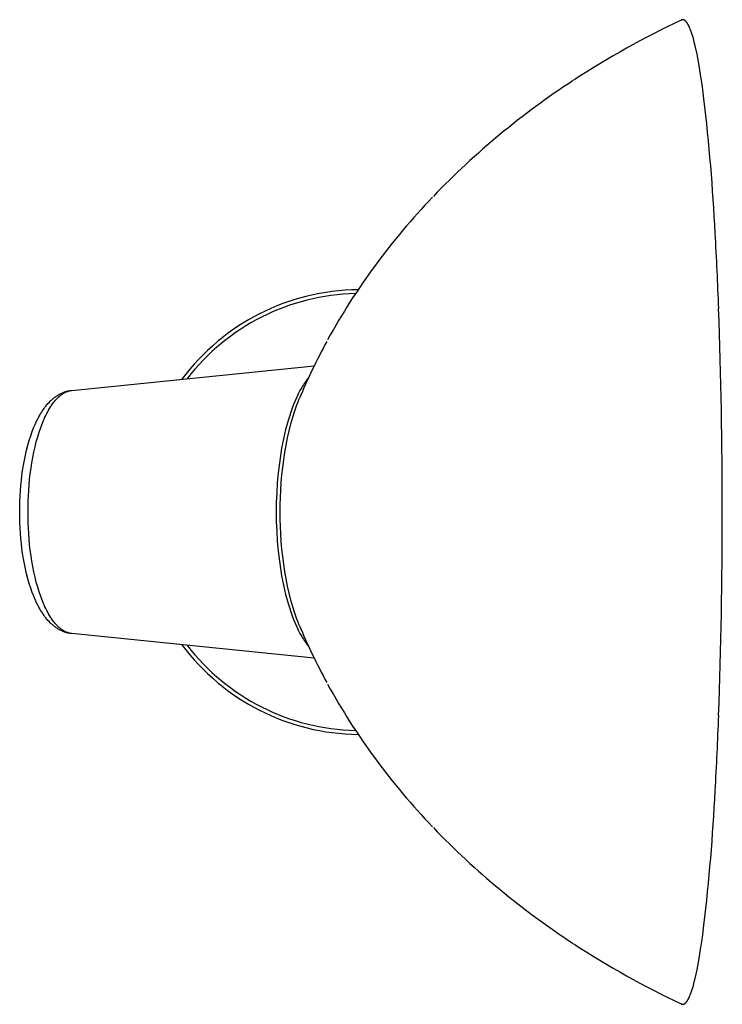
# Model space of a CAD drawing. Extents: x 0 to 887, y 0 to 672.
# Tile 1 of 3: x 0 to 183, y 416 to 672. Entities that reach past the tile are written whole.
import ezdxf

# ---------------------------------------------------------------- set-up
doc = ezdxf.new("R2010")
doc.units = 0
doc.header["$MEASUREMENT"] = 0
doc.layers.add('MAKE2D$VISIBLE$LINES', color=178, linetype='CONTINUOUS')

msp = doc.modelspace()

# ---------------------------------------------------------------- linework, layer by layer
at = {"layer": 'MAKE2D$VISIBLE$LINES'}
for p, q in [((13.64, 575.73), (76.82, 582.08)), ((76.82, 505.91), (13.64, 512.26))]:
    msp.add_line(p, q, dxfattribs=at)
for points in [[(174.76, 670.39), (174.64, 670.66), (174.51, 670.9), (174.39, 671.13), (174.33, 671.24), (174.27, 671.34), (174.21, 671.44), (174.15, 671.53), (174.09, 671.62), (174.03, 671.7), (173.97, 671.78), (173.91, 671.85), (173.85, 671.92), (173.82, 671.95), (173.79, 671.99), (173.76, 672.02), (173.73, 672.05), (173.7, 672.07), (173.67, 672.1), (173.64, 672.13), (173.61, 672.15), (173.58, 672.18), (173.55, 672.2), (173.52, 672.22), (173.49, 672.24), (173.46, 672.26), (173.43, 672.28), (173.4, 672.3), (173.37, 672.31), (173.34, 672.33), (173.31, 672.34), (173.28, 672.35), (173.25, 672.36), (173.22, 672.37), (173.19, 672.38), (173.16, 672.39), (173.14, 672.39), (173.13, 672.4), (173.11, 672.4), (173.1, 672.4), (173.08, 672.4), (173.07, 672.41), (173.05, 672.41), (173.04, 672.41), (173.02, 672.41), (173.01, 672.41), (172.99, 672.41), (172.98, 672.41), (172.96, 672.41), (172.95, 672.41), (172.93, 672.41), (172.92, 672.41), (172.9, 672.41), (172.89, 672.41), (172.87, 672.41), (172.86, 672.41), (172.84, 672.41), (172.83, 672.4), (172.81, 672.4), (172.8, 672.4), (172.78, 672.39), (172.77, 672.39), (172.75, 672.39), (172.73, 672.38), (172.72, 672.38), (172.7, 672.37), (172.69, 672.37), (172.67, 672.36), (172.64, 672.35), (172.61, 672.34), (172.58, 672.32)], [(178.53, 651.79), (178.12, 654.94), (177.65, 658.12), (177.18, 660.95), (176.71, 663.46), (176.23, 665.63), (176, 666.57), (175.75, 667.49), (175.52, 668.27), (175.28, 669.04), (175.16, 669.38), (175.03, 669.72), (174.9, 670.06), (174.76, 670.39)], [(75.42, 579.13), (75.18, 578.84), (74.95, 578.53), (74.71, 578.22), (74.48, 577.89), (74.25, 577.55), (74.02, 577.19), (73.79, 576.83), (73.57, 576.45), (73.13, 575.66), (72.69, 574.83), (72.27, 573.95), (71.86, 573.02), (71.46, 572.06), (71.07, 571.05), (70.7, 570.01), (70.35, 568.93), (70.01, 567.82), (69.68, 566.68), (69.38, 565.51), (69.09, 564.32), (68.82, 563.1), (68.57, 561.86), (68.33, 560.61), (68.11, 559.34), (67.74, 556.77), (67.44, 554.19), (67.21, 551.59), (67.05, 549.02), (66.95, 546.48), (66.92, 543.99)], [(0, 543.99), (0.01, 545.38), (0.05, 546.75), (0.11, 548.12), (0.19, 549.49), (0.3, 550.84), (0.44, 552.17), (0.59, 553.5), (0.77, 554.8), (0.99, 556.18), (1.24, 557.53), (1.51, 558.85), (1.81, 560.14), (2.14, 561.43), (2.5, 562.67), (2.88, 563.87), (3.29, 565.03), (3.64, 565.93), (4.03, 566.83), (4.4, 567.65), (4.81, 568.46), (5.02, 568.84), (5.23, 569.23), (5.45, 569.61), (5.68, 569.98), (5.9, 570.32), (6.13, 570.66), (6.36, 570.99), (6.6, 571.31), (6.85, 571.64), (7.11, 571.95), (7.37, 572.26), (7.65, 572.56), (7.97, 572.89), (8.13, 573.04), (8.3, 573.2), (8.47, 573.35), (8.64, 573.5), (8.81, 573.65), (8.99, 573.79), (9.16, 573.92), (9.33, 574.04), (9.5, 574.17), (9.68, 574.29), (9.86, 574.4), (10.04, 574.51), (10.23, 574.62), (10.41, 574.73), (10.59, 574.82), (10.77, 574.91), (10.96, 575), (11.14, 575.08), (11.33, 575.16), (11.51, 575.23), (11.7, 575.3), (11.89, 575.36), (12.08, 575.42), (12.27, 575.48), (12.47, 575.53), (12.66, 575.57), (12.85, 575.61), (13.05, 575.65), (13.24, 575.68), (13.44, 575.71)], [(2.17, 543.99), (2.18, 545.38), (2.21, 546.78), (2.27, 548.2), (2.36, 549.63), (2.47, 551.08), (2.6, 552.52), (2.77, 553.97), (2.96, 555.41), (3.18, 556.83), (3.43, 558.24), (3.71, 559.63), (4.01, 560.98), (4.34, 562.31), (4.7, 563.59), (5.08, 564.82), (5.48, 566), (5.91, 567.13), (6.13, 567.68), (6.36, 568.2), (6.59, 568.71), (6.82, 569.21), (7.06, 569.68), (7.3, 570.14), (7.55, 570.59), (7.8, 571.01), (8.05, 571.42), (8.31, 571.81), (8.57, 572.18), (8.83, 572.53), (9.09, 572.86), (9.36, 573.18), (9.62, 573.47), (9.76, 573.61), (9.89, 573.75), (10.03, 573.88), (10.16, 574.01), (10.3, 574.13), (10.43, 574.25), (10.57, 574.36), (10.7, 574.47), (10.84, 574.57), (10.97, 574.67), (11.11, 574.76), (11.24, 574.85), (11.38, 574.94), (11.51, 575.02), (11.65, 575.1), (11.78, 575.17), (11.92, 575.23), (12.05, 575.3), (12.18, 575.36), (12.32, 575.41), (12.45, 575.46), (12.59, 575.51), (12.72, 575.55), (12.85, 575.59), (12.98, 575.62), (13.12, 575.65), (13.25, 575.67), (13.38, 575.7), (13.51, 575.71), (13.64, 575.73)], [(67.98, 543.99), (68, 545.88), (68.05, 547.79), (68.14, 549.73), (68.26, 551.69), (68.43, 553.66), (68.64, 555.63), (68.88, 557.6), (69.17, 559.54), (69.5, 561.47), (69.88, 563.36), (70.29, 565.21), (70.75, 567), (71.24, 568.74), (71.77, 570.4), (72.04, 571.2), (72.33, 571.98), (72.62, 572.74), (72.93, 573.48)], [(13.44, 512.28), (13.24, 512.31), (13.05, 512.34), (12.85, 512.38), (12.66, 512.42), (12.46, 512.46), (12.27, 512.51), (12.08, 512.57), (11.89, 512.63), (11.7, 512.69), (11.51, 512.76), (11.33, 512.83), (11.14, 512.91), (10.96, 512.99), (10.77, 513.08), (10.59, 513.17), (10.41, 513.26), (10.23, 513.37), (10.04, 513.47), (9.86, 513.59), (9.68, 513.7), (9.5, 513.82), (9.33, 513.95), (9.16, 514.07), (8.99, 514.2), (8.81, 514.35), (8.64, 514.49), (8.47, 514.64), (8.3, 514.79), (8.13, 514.95), (7.97, 515.11), (7.65, 515.43), (7.37, 515.73), (7.11, 516.04), (6.85, 516.35), (6.6, 516.68), (6.37, 516.99), (6.14, 517.31), (5.91, 517.66), (5.68, 518.01), (5.45, 518.38), (5.23, 518.76), (5.02, 519.14), (4.81, 519.53), (4.4, 520.34), (4.03, 521.16), (3.65, 522.05), (3.29, 522.96), (2.88, 524.12), (2.5, 525.32), (2.14, 526.56), (1.81, 527.85), (1.51, 529.14), (1.24, 530.46), (0.99, 531.81), (0.77, 533.19), (0.59, 534.49), (0.44, 535.82), (0.3, 537.15), (0.19, 538.5), (0.11, 539.86), (0.05, 541.23), (0.01, 542.61), (0, 543.99)], [(13.64, 512.26), (13.51, 512.28), (13.38, 512.29), (13.25, 512.32), (13.12, 512.34), (12.98, 512.37), (12.85, 512.4), (12.72, 512.44), (12.59, 512.48), (12.45, 512.53), (12.32, 512.58), (12.18, 512.63), (12.05, 512.69), (11.92, 512.75), (11.78, 512.82), (11.65, 512.89), (11.51, 512.97), (11.38, 513.05), (11.24, 513.14), (11.11, 513.23), (10.97, 513.32), (10.84, 513.42), (10.7, 513.52), (10.57, 513.63), (10.43, 513.74), (10.3, 513.86), (10.16, 513.98), (10.03, 514.11), (9.89, 514.24), (9.76, 514.38), (9.62, 514.52), (9.36, 514.81), (9.09, 515.13), (8.83, 515.46), (8.57, 515.81), (8.31, 516.18), (8.05, 516.57), (7.8, 516.98), (7.55, 517.4), (7.3, 517.85), (7.06, 518.31), (6.82, 518.78), (6.59, 519.28), (6.36, 519.79), (6.13, 520.31), (5.91, 520.86), (5.48, 521.98), (5.08, 523.17), (4.7, 524.4), (4.34, 525.68), (4.01, 527.01), (3.71, 528.36), (3.43, 529.75), (3.18, 531.16), (2.96, 532.58), (2.77, 534.02), (2.6, 535.47), (2.47, 536.91), (2.36, 538.36), (2.27, 539.79), (2.21, 541.21), (2.18, 542.61), (2.17, 543.99)], [(66.92, 543.99), (66.95, 541.51), (67.05, 538.97), (67.21, 536.4), (67.44, 533.8), (67.74, 531.21), (68.11, 528.65), (68.33, 527.38), (68.57, 526.13), (68.82, 524.89), (69.09, 523.67), (69.38, 522.48), (69.68, 521.31), (70.01, 520.17), (70.35, 519.06), (70.7, 517.98), (71.07, 516.93), (71.46, 515.93), (71.86, 514.96), (72.27, 514.04), (72.69, 513.16), (73.13, 512.33), (73.57, 511.54), (73.79, 511.16), (74.02, 510.8), (74.25, 510.44), (74.48, 510.1), (74.71, 509.77), (74.95, 509.46), (75.18, 509.15), (75.42, 508.86)], [(72.93, 514.51), (72.62, 515.25), (72.33, 516.01), (72.04, 516.79), (71.77, 517.59), (71.24, 519.25), (70.75, 520.99), (70.29, 522.78), (69.88, 524.63), (69.5, 526.52), (69.17, 528.44), (68.88, 530.39), (68.64, 532.36), (68.43, 534.33), (68.26, 536.3), (68.14, 538.26), (68.05, 540.2), (68, 542.11), (67.98, 543.99)], [(174.76, 417.6), (174.9, 417.93), (175.03, 418.27), (175.16, 418.61), (175.28, 418.95), (175.52, 419.72), (175.75, 420.5), (176, 421.42), (176.23, 422.35), (176.71, 424.53), (177.18, 427.04), (177.65, 429.87), (178.12, 433.03), (178.53, 436.2)], [(172.58, 415.67), (172.61, 415.65), (172.64, 415.64), (172.67, 415.63), (172.69, 415.62), (172.7, 415.62), (172.72, 415.61), (172.73, 415.61), (172.75, 415.6), (172.77, 415.6), (172.78, 415.59), (172.8, 415.59), (172.81, 415.59), (172.83, 415.59), (172.84, 415.58), (172.86, 415.58), (172.87, 415.58), (172.89, 415.58), (172.9, 415.58), (172.92, 415.58), (172.93, 415.58), (172.95, 415.58), (172.96, 415.58), (172.98, 415.58), (172.99, 415.58), (173.01, 415.58), (173.02, 415.58), (173.04, 415.58), (173.05, 415.58), (173.07, 415.58), (173.08, 415.58), (173.1, 415.59), (173.11, 415.59), (173.13, 415.59), (173.14, 415.6), (173.16, 415.6), (173.19, 415.61), (173.22, 415.62), (173.25, 415.63), (173.28, 415.64), (173.31, 415.65), (173.34, 415.66), (173.37, 415.68), (173.4, 415.69), (173.43, 415.71), (173.46, 415.73), (173.49, 415.75), (173.52, 415.77), (173.55, 415.79), (173.58, 415.81), (173.61, 415.84), (173.64, 415.86), (173.67, 415.89), (173.7, 415.91), (173.73, 415.94), (173.76, 415.97), (173.79, 416), (173.82, 416.03), (173.85, 416.07), (173.91, 416.14), (173.97, 416.21), (174.03, 416.29), (174.09, 416.37), (174.15, 416.46), (174.21, 416.55), (174.27, 416.65), (174.33, 416.75), (174.39, 416.86), (174.51, 417.09), (174.64, 417.33), (174.76, 417.6)]]:
    msp.add_lwpolyline(points, dxfattribs=at)
for centre, radius, start, end in [((274.18, 458.03), 237.16, 115.3672, 123.1273), ((258.28, 481.9), 208.48, 123.112, 136.1557), ((-368.24, 588.5), 550.42, 2.9393, 6.6028), ((235.46, 503.37), 177.15, 136.1396, 151.1294), ((-858.87, 558.77), 1041.94, 2.10755, 3.18875), ((88.86, 543.99), 58, 90.5696, 143.3544), ((88.86, 543.99), 57, 91.2571, 142.4301), ((-1308.77, 543.99), 1492.07, 357.96088, 2.03912), ((234.4, 505.5), 175.2, 151.7194, 157.1676), ((234.4, 582.49), 175.2, 202.8324, 208.2806), ((88.86, 543.99), 58, 216.6456, 269.4304), ((88.86, 543.99), 57, 217.5699, 268.7429), ((235.46, 584.62), 177.15, 208.8706, 223.8604), ((-858.87, 529.22), 1041.94, 356.81125, 357.89245), ((-368.25, 499.49), 550.43, 353.3972, 357.0607), ((258.28, 606.09), 208.48, 223.8444, 236.9035), ((274.18, 629.96), 237.16, 236.8732, 244.6328)]:
    msp.add_arc(centre, radius, start, end, dxfattribs=at)

doc.saveas('drawing.dxf')
